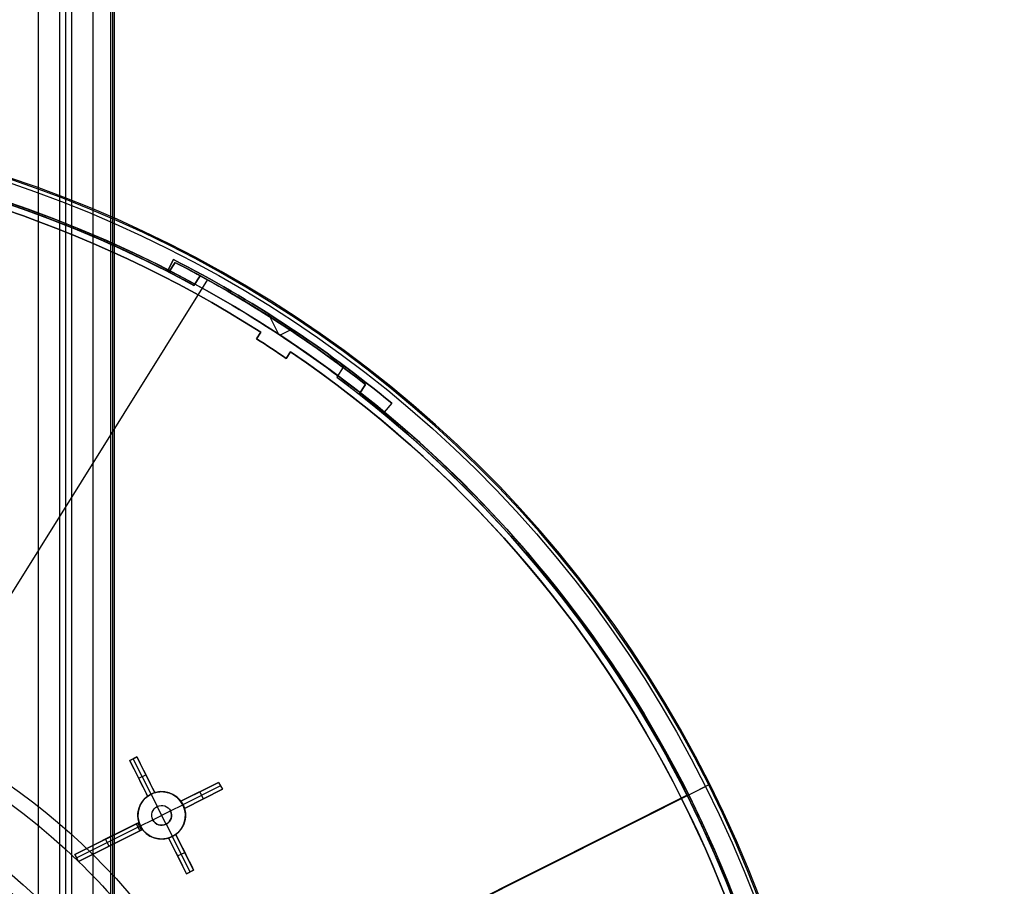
# Model space of a CAD drawing. Extents: x 19329 to 20306, y -2029 to -1182.
# Tile 64 of 66: x 19867 to 19992, y -1656 to -1547. Entities that reach past the tile are written whole.
import ezdxf

# ---------------------------------------------------------------- set-up
doc = ezdxf.new("R2010")
doc.units = 0
doc.layers.get('0').update_dxf_attribs({"linetype": 'CONTINUOUS'})
doc.layers.add('COLOR', color=7, linetype='CONTINUOUS')
doc.layers.add('LUZ', color=7, linetype='CONTINUOUS')

msp = doc.modelspace()

# ---------------------------------------------------------------- linework, layer by layer
for p, q in [((19869.83, -1681.78, 76.55), (19869.83, -1181.79, 76.55)), ((19872.49, -1681.78, 76.92), (19872.49, -1181.79, 76.92)), ((19873.27, -1681.78, 77.34), (19873.27, -1181.79, 77.34)), ((19874.04, -1681.78, 77.77), (19874.04, -1181.82, 77.77)), ((19876.7, -1681.78, 78.14), (19876.7, -1182.79, 78.14)), ((19878.91, -1187.79, 80.46), (19878.91, -1681.78, 80.46)), ((19879.14, -1187.79, 79.48), (19879.14, -1681.78, 79.48)), ((19879.36, -1187.79, 78.51), (19879.36, -1681.78, 78.51))]:
    msp.add_line(p, q)
at = {"extrusion": (-0.224951, -2.36269e-14, 0.97437)}
msp.add_lwpolyline([(1670.55, 19387.51), (1670.07, 19387.18), (1669.6, 19386.84), (1669.13, 19386.5), (1668.66, 19386.15), (1668.19, 19385.8), (1667.73, 19385.44), (1667.27, 19385.08), (1666.81, 19384.72), (1666.35, 19384.35), (1665.9, 19383.98), (1665.45, 19383.61), (1665, 19383.23), (1664.56, 19382.85), (1664.11, 19382.46), (1663.67, 19382.07), (1663.24, 19381.68), (1662.8, 19381.28), (1662.37, 19380.88), (1661.95, 19380.48), (1661.52, 19380.07), (1661.1, 19379.66), (1660.68, 19379.24), (1660.27, 19378.82), (1659.85, 19378.4), (1659.45, 19377.98), (1659.04, 19377.55), (1658.64, 19377.12), (1658.24, 19376.68), (1657.85, 19376.25), (1657.45, 19375.81), (1657.07, 19375.36), (1656.68, 19374.91), (1656.3, 19374.46), (1655.92, 19374.01), (1655.55, 19373.56), (1655.18, 19373.1), (1654.81, 19372.64), (1654.45, 19372.17), (1654.09, 19371.7), (1653.73, 19371.23), (1653.38, 19370.76), (1653.04, 19370.29), (1652.69, 19369.81), (1652.35, 19369.33), (1652.02, 19368.85), (1651.68, 19368.36), (1651.36, 19367.88), (1651.03, 19367.39), (1650.71, 19366.89), (1650.4, 19366.4), (1650.09, 19365.9), (1649.78, 19365.41), (1649.47, 19364.91), (1649.17, 19364.4), (1648.88, 19363.9), (1648.59, 19363.4), (1648.3, 19362.89), (1648.02, 19362.38), (1647.74, 19361.87), (1647.46, 19361.35), (1647.19, 19360.84), (1646.93, 19360.32), (1646.66, 19359.81), (1646.41, 19359.29), (1646.15, 19358.77), (1645.9, 19358.25), (1645.66, 19357.72), (1645.42, 19357.2), (1645.18, 19356.67), (1644.95, 19356.15), (1644.72, 19355.62), (1644.5, 19355.09), (1644.28, 19354.56), (1644.06, 19354.03), (1643.85, 19353.5), (1643.64, 19352.97), (1643.44, 19352.44), (1643.24, 19351.9), (1643.05, 19351.37), (1642.86, 19350.84), (1642.67, 19350.3), (1642.49, 19349.76), (1642.32, 19349.23), (1642.14, 19348.69), (1641.97, 19348.15), (1641.81, 19347.62), (1641.65, 19347.08), (1641.49, 19346.54), (1641.34, 19346), (1641.2, 19345.47), (1641.05, 19344.93), (1640.91, 19344.39), (1640.78, 19343.85), (1640.65, 19343.32), (1640.52, 19342.78), (1640.4, 19342.24), (1640.28, 19341.7), (1640.17, 19341.17), (1640.06, 19340.63), (1639.95, 19340.09), (1639.85, 19339.56), (1639.75, 19339.02), (1639.65, 19338.49), (1639.56, 19337.95), (1639.48, 19337.42), (1639.4, 19336.88), (1639.32, 19336.35), (1639.24, 19335.82), (1639.17, 19335.29), (1639.1, 19334.76), (1639.04, 19334.23), (1638.98, 19333.7), (1638.93, 19333.17), (1638.88, 19332.65), (1638.83, 19332.12), (1638.78, 19331.59), (1638.74, 19331.07), (1638.71, 19330.55), (1638.67, 19330.03), (1638.64, 19329.51), (1638.62, 19328.99), (1638.59, 19328.47), (1638.58, 19327.95), (1638.56, 19327.43), (1638.55, 19326.92), (1638.54, 19326.41), (1638.54, 19325.9), (1638.53, 19325.39), (1638.54, 19324.87), (1638.54, 19324.35), (1638.55, 19323.82), (1638.56, 19323.3), (1638.58, 19322.78), (1638.6, 19322.25), (1638.62, 19321.72), (1638.65, 19321.19), (1638.68, 19320.66), (1638.71, 19320.13), (1638.75, 19319.6), (1638.79, 19319.07), (1638.84, 19318.53), (1638.89, 19318), (1638.94, 19317.46), (1639, 19316.92), (1639.06, 19316.38), (1639.13, 19315.84), (1639.2, 19315.3), (1639.27, 19314.76), (1639.35, 19314.22), (1639.43, 19313.68), (1639.51, 19313.14), (1639.6, 19312.59), (1639.7, 19312.05), (1639.79, 19311.5), (1639.89, 19310.96), (1640, 19310.41), (1640.11, 19309.87), (1640.23, 19309.32), (1640.34, 19308.77), (1640.47, 19308.23), (1640.59, 19307.68), (1640.73, 19307.13), (1640.86, 19306.59), (1641, 19306.04), (1641.15, 19305.49), (1641.29, 19304.94), (1641.45, 19304.4), (1641.6, 19303.85), (1641.77, 19303.3), (1641.93, 19302.76), (1642.1, 19302.21), (1642.28, 19301.66), (1642.46, 19301.12), (1642.64, 19300.57), (1642.83, 19300.03), (1643.02, 19299.48), (1643.22, 19298.94), (1643.42, 19298.4), (1643.62, 19297.85), (1643.83, 19297.31), (1644.05, 19296.77), (1644.27, 19296.23), (1644.49, 19295.69), (1644.72, 19295.16), (1644.95, 19294.62), (1645.19, 19294.08), (1645.43, 19293.55), (1645.67, 19293.02), (1645.92, 19292.48), (1646.18, 19291.95), (1646.43, 19291.42), (1646.7, 19290.9), (1646.96, 19290.37), (1647.24, 19289.85), (1647.51, 19289.32), (1647.79, 19288.8), (1648.08, 19288.28), (1648.37, 19287.76), (1648.66, 19287.25), (1648.96, 19286.73), (1649.26, 19286.22), (1649.57, 19285.71), (1649.88, 19285.2), (1650.19, 19284.7), (1650.51, 19284.19), (1650.83, 19283.69), (1651.16, 19283.19), (1651.49, 19282.7), (1651.83, 19282.2), (1652.17, 19281.71), (1652.51, 19281.22), (1652.86, 19280.73), (1653.21, 19280.25), (1653.57, 19279.76), (1653.92, 19279.29), (1654.29, 19278.81), (1654.66, 19278.33), (1655.03, 19277.86), (1655.4, 19277.4), (1655.78, 19276.93), (1656.16, 19276.47), (1656.55, 19276.01), (1656.94, 19275.55), (1657.33, 19275.1), (1657.73, 19274.65), (1658.13, 19274.2), (1658.54, 19273.76), (1658.95, 19273.32), (1659.36, 19272.89), (1659.77, 19272.45), (1660.19, 19272.02), (1660.61, 19271.6), (1661.04, 19271.17), (1661.47, 19270.76), (1661.9, 19270.34), (1662.33, 19269.93), (1662.77, 19269.52), (1663.21, 19269.12), (1663.66, 19268.72), (1664.1, 19268.32), (1664.55, 19267.93), (1665.01, 19267.54), (1665.46, 19267.15), (1665.92, 19266.77), (1666.38, 19266.39), (1666.85, 19266.02), (1667.31, 19265.65), (1667.78, 19265.29), (1668.26, 19264.92), (1668.73, 19264.57), (1669.21, 19264.22), (1669.69, 19263.87), (1670.17, 19263.52), (1670.65, 19263.18), (1671.14, 19262.85), (1671.63, 19262.51)], dxfattribs=at)
at = {"extrusion": (-0.224951, -5.58115e-14, 0.97437)}
msp.add_lwpolyline([(1669.79, 19262.51), (1669.32, 19262.85), (1668.86, 19263.19), (1668.4, 19263.54), (1667.94, 19263.89), (1667.48, 19264.24), (1667.03, 19264.6), (1666.58, 19264.96), (1666.13, 19265.32), (1665.68, 19265.69), (1665.24, 19266.06), (1664.8, 19266.44), (1664.36, 19266.82), (1663.92, 19267.2), (1663.49, 19267.59), (1663.06, 19267.98), (1662.63, 19268.37), (1662.21, 19268.77), (1661.79, 19269.17), (1661.37, 19269.57), (1660.95, 19269.98), (1660.54, 19270.39), (1660.13, 19270.8), (1659.73, 19271.22), (1659.33, 19271.64), (1658.93, 19272.06), (1658.53, 19272.49), (1658.14, 19272.92), (1657.75, 19273.35), (1657.36, 19273.79), (1656.98, 19274.23), (1656.6, 19274.67), (1656.23, 19275.12), (1655.85, 19275.56), (1655.48, 19276.02), (1655.12, 19276.47), (1654.76, 19276.93), (1654.4, 19277.38), (1654.05, 19277.85), (1653.7, 19278.31), (1653.35, 19278.78), (1653.01, 19279.25), (1652.67, 19279.72), (1652.33, 19280.19), (1652, 19280.67), (1651.67, 19281.15), (1651.35, 19281.63), (1651.03, 19282.11), (1650.71, 19282.6), (1650.4, 19283.08), (1650.09, 19283.57), (1649.79, 19284.07), (1649.49, 19284.56), (1649.19, 19285.06), (1648.9, 19285.55), (1648.61, 19286.05), (1648.33, 19286.55), (1648.05, 19287.06), (1647.77, 19287.56), (1647.5, 19288.07), (1647.23, 19288.57), (1646.97, 19289.08), (1646.71, 19289.59), (1646.45, 19290.11), (1646.2, 19290.62), (1645.96, 19291.13), (1645.71, 19291.65), (1645.47, 19292.17), (1645.24, 19292.69), (1645.01, 19293.2), (1644.78, 19293.73), (1644.56, 19294.25), (1644.34, 19294.77), (1644.13, 19295.29), (1643.92, 19295.82), (1643.71, 19296.34), (1643.51, 19296.87), (1643.31, 19297.39), (1643.12, 19297.92), (1642.93, 19298.45), (1642.75, 19298.98), (1642.57, 19299.51), (1642.39, 19300.04), (1642.22, 19300.57), (1642.05, 19301.1), (1641.89, 19301.63), (1641.73, 19302.16), (1641.57, 19302.69), (1641.42, 19303.22), (1641.27, 19303.75), (1641.13, 19304.28), (1640.99, 19304.81), (1640.85, 19305.34), (1640.72, 19305.87), (1640.59, 19306.41), (1640.47, 19306.94), (1640.35, 19307.47), (1640.24, 19308), (1640.12, 19308.53), (1640.02, 19309.06), (1639.91, 19309.59), (1639.81, 19310.12), (1639.72, 19310.65), (1639.63, 19311.17), (1639.54, 19311.7), (1639.45, 19312.23), (1639.37, 19312.75), (1639.3, 19313.28), (1639.22, 19313.81), (1639.16, 19314.33), (1639.09, 19314.85), (1639.03, 19315.38), (1638.97, 19315.9), (1638.92, 19316.42), (1638.87, 19316.94), (1638.82, 19317.46), (1638.78, 19317.98), (1638.74, 19318.49), (1638.7, 19319.01), (1638.67, 19319.53), (1638.64, 19320.04), (1638.62, 19320.55), (1638.59, 19321.06), (1638.57, 19321.57), (1638.56, 19322.08), (1638.55, 19322.59), (1638.54, 19323.1), (1638.54, 19323.6), (1638.53, 19324.11), (1638.54, 19324.63), (1638.54, 19325.16), (1638.55, 19325.69), (1638.56, 19326.22), (1638.58, 19326.75), (1638.6, 19327.28), (1638.62, 19327.82), (1638.65, 19328.35), (1638.68, 19328.89), (1638.72, 19329.43), (1638.76, 19329.97), (1638.8, 19330.51), (1638.85, 19331.05), (1638.9, 19331.59), (1638.95, 19332.14), (1639.01, 19332.68), (1639.07, 19333.23), (1639.14, 19333.77), (1639.21, 19334.32), (1639.29, 19334.87), (1639.37, 19335.42), (1639.45, 19335.97), (1639.54, 19336.52), (1639.63, 19337.07), (1639.73, 19337.62), (1639.83, 19338.17), (1639.93, 19338.72), (1640.04, 19339.28), (1640.15, 19339.83), (1640.27, 19340.38), (1640.39, 19340.94), (1640.52, 19341.49), (1640.65, 19342.04), (1640.78, 19342.6), (1640.92, 19343.15), (1641.07, 19343.71), (1641.22, 19344.26), (1641.37, 19344.82), (1641.52, 19345.37), (1641.69, 19345.92), (1641.85, 19346.48), (1642.02, 19347.03), (1642.2, 19347.59), (1642.38, 19348.14), (1642.56, 19348.69), (1642.75, 19349.24), (1642.94, 19349.79), (1643.14, 19350.35), (1643.34, 19350.9), (1643.55, 19351.44), (1643.76, 19351.99), (1643.98, 19352.54), (1644.2, 19353.09), (1644.42, 19353.63), (1644.65, 19354.18), (1644.88, 19354.72), (1645.12, 19355.27), (1645.37, 19355.81), (1645.61, 19356.35), (1645.86, 19356.89), (1646.12, 19357.42), (1646.38, 19357.96), (1646.65, 19358.5), (1646.92, 19359.03), (1647.19, 19359.56), (1647.47, 19360.09), (1647.75, 19360.62), (1648.04, 19361.15), (1648.33, 19361.67), (1648.63, 19362.19), (1648.93, 19362.71), (1649.24, 19363.23), (1649.55, 19363.75), (1649.86, 19364.27), (1650.18, 19364.78), (1650.5, 19365.29), (1650.83, 19365.8), (1651.16, 19366.3), (1651.5, 19366.81), (1651.84, 19367.31), (1652.18, 19367.81), (1652.53, 19368.3), (1652.88, 19368.79), (1653.24, 19369.29), (1653.6, 19369.77), (1653.96, 19370.26), (1654.33, 19370.74), (1654.7, 19371.22), (1655.08, 19371.7), (1655.46, 19372.17), (1655.85, 19372.64), (1656.23, 19373.11), (1656.63, 19373.57), (1657.02, 19374.03), (1657.42, 19374.49), (1657.83, 19374.95), (1658.23, 19375.4), (1658.64, 19375.85), (1659.06, 19376.29), (1659.48, 19376.73), (1659.9, 19377.17), (1660.32, 19377.6), (1660.75, 19378.03), (1661.18, 19378.46), (1661.62, 19378.88), (1662.06, 19379.3), (1662.5, 19379.72), (1662.94, 19380.13), (1663.39, 19380.54), (1663.84, 19380.94), (1664.3, 19381.34), (1664.75, 19381.74), (1665.21, 19382.13), (1665.68, 19382.52), (1666.14, 19382.9), (1666.61, 19383.28), (1667.08, 19383.66), (1667.56, 19384.03), (1668.03, 19384.4), (1668.51, 19384.76), (1669, 19385.12), (1669.48, 19385.48), (1669.97, 19385.83), (1670.46, 19386.17), (1670.95, 19386.52), (1671.44, 19386.85), (1671.94, 19387.19), (1672.44, 19387.51)], dxfattribs=at)
at = {"extrusion": (-0.224951, -5.00844e-14, 0.97437)}
msp.add_lwpolyline([(1676, 19262.51), (1675.49, 19262.82), (1674.98, 19263.14), (1674.47, 19263.46), (1673.97, 19263.78), (1673.47, 19264.11), (1672.97, 19264.44), (1672.47, 19264.78), (1671.97, 19265.12), (1671.48, 19265.46), (1670.99, 19265.81), (1670.5, 19266.17), (1670.02, 19266.53), (1669.53, 19266.89), (1669.05, 19267.26), (1668.58, 19267.63), (1668.1, 19268.01), (1667.63, 19268.39), (1667.16, 19268.78), (1666.7, 19269.17), (1666.23, 19269.56), (1665.78, 19269.96), (1665.32, 19270.36), (1664.87, 19270.77), (1664.42, 19271.18), (1663.97, 19271.59), (1663.53, 19272.01), (1663.09, 19272.43), (1662.65, 19272.86), (1662.22, 19273.29), (1661.79, 19273.72), (1661.36, 19274.16), (1660.94, 19274.6), (1660.52, 19275.04), (1660.11, 19275.49), (1659.7, 19275.94), (1659.29, 19276.4), (1658.89, 19276.86), (1658.49, 19277.32), (1658.09, 19277.79), (1657.7, 19278.25), (1657.32, 19278.73), (1656.93, 19279.2), (1656.55, 19279.68), (1656.18, 19280.16), (1655.81, 19280.65), (1655.44, 19281.13), (1655.08, 19281.62), (1654.72, 19282.12), (1654.37, 19282.61), (1654.02, 19283.11), (1653.67, 19283.61), (1653.33, 19284.11), (1653, 19284.62), (1652.66, 19285.13), (1652.34, 19285.64), (1652.01, 19286.15), (1651.69, 19286.67), (1651.38, 19287.19), (1651.07, 19287.71), (1650.77, 19288.23), (1650.47, 19288.75), (1650.17, 19289.28), (1649.88, 19289.81), (1649.59, 19290.34), (1649.31, 19290.87), (1649.03, 19291.4), (1648.76, 19291.94), (1648.49, 19292.48), (1648.23, 19293.02), (1647.97, 19293.56), (1647.72, 19294.1), (1647.47, 19294.64), (1647.23, 19295.18), (1646.99, 19295.73), (1646.75, 19296.27), (1646.52, 19296.82), (1646.3, 19297.37), (1646.07, 19297.92), (1645.86, 19298.47), (1645.65, 19299.02), (1645.44, 19299.57), (1645.24, 19300.13), (1645.04, 19300.68), (1644.85, 19301.23), (1644.66, 19301.79), (1644.48, 19302.34), (1644.3, 19302.9), (1644.13, 19303.46), (1643.96, 19304.01), (1643.79, 19304.57), (1643.64, 19305.13), (1643.48, 19305.68), (1643.33, 19306.24), (1643.18, 19306.8), (1643.04, 19307.35), (1642.91, 19307.91), (1642.78, 19308.47), (1642.65, 19309.02), (1642.53, 19309.58), (1642.41, 19310.14), (1642.29, 19310.69), (1642.18, 19311.25), (1642.08, 19311.8), (1641.98, 19312.36), (1641.88, 19312.91), (1641.79, 19313.46), (1641.7, 19314.02), (1641.62, 19314.57), (1641.54, 19315.12), (1641.47, 19315.67), (1641.4, 19316.22), (1641.33, 19316.77), (1641.27, 19317.31), (1641.21, 19317.86), (1641.16, 19318.41), (1641.11, 19318.95), (1641.07, 19319.49), (1641.03, 19320.04), (1640.99, 19320.58), (1640.96, 19321.12), (1640.93, 19321.66), (1640.9, 19322.19), (1640.88, 19322.73), (1640.86, 19323.26), (1640.85, 19323.8), (1640.84, 19324.33), (1640.84, 19324.86), (1640.83, 19325.39), (1640.84, 19325.9), (1640.84, 19326.42), (1640.85, 19326.95), (1640.86, 19327.47), (1640.88, 19327.99), (1640.9, 19328.52), (1640.92, 19329.05), (1640.95, 19329.57), (1640.98, 19330.1), (1641.02, 19330.63), (1641.06, 19331.17), (1641.1, 19331.7), (1641.15, 19332.23), (1641.2, 19332.77), (1641.25, 19333.3), (1641.31, 19333.84), (1641.38, 19334.38), (1641.44, 19334.92), (1641.52, 19335.46), (1641.59, 19336), (1641.67, 19336.54), (1641.75, 19337.08), (1641.84, 19337.62), (1641.94, 19338.17), (1642.03, 19338.71), (1642.13, 19339.26), (1642.24, 19339.8), (1642.35, 19340.35), (1642.46, 19340.89), (1642.58, 19341.44), (1642.7, 19341.98), (1642.83, 19342.53), (1642.96, 19343.08), (1643.09, 19343.62), (1643.24, 19344.17), (1643.38, 19344.72), (1643.53, 19345.26), (1643.68, 19345.81), (1643.84, 19346.36), (1644, 19346.9), (1644.17, 19347.45), (1644.34, 19347.99), (1644.52, 19348.54), (1644.7, 19349.08), (1644.88, 19349.63), (1645.07, 19350.17), (1645.26, 19350.71), (1645.46, 19351.26), (1645.67, 19351.8), (1645.87, 19352.34), (1646.09, 19352.88), (1646.3, 19353.42), (1646.52, 19353.96), (1646.75, 19354.5), (1646.98, 19355.03), (1647.22, 19355.57), (1647.46, 19356.1), (1647.7, 19356.63), (1647.95, 19357.16), (1648.2, 19357.69), (1648.46, 19358.22), (1648.72, 19358.75), (1648.99, 19359.28), (1649.26, 19359.8), (1649.53, 19360.32), (1649.81, 19360.84), (1650.1, 19361.36), (1650.39, 19361.88), (1650.68, 19362.39), (1650.98, 19362.91), (1651.28, 19363.42), (1651.59, 19363.93), (1651.9, 19364.43), (1652.21, 19364.94), (1652.53, 19365.44), (1652.86, 19365.94), (1653.19, 19366.44), (1653.52, 19366.94), (1653.86, 19367.43), (1654.2, 19367.92), (1654.54, 19368.41), (1654.89, 19368.89), (1655.24, 19369.37), (1655.6, 19369.85), (1655.96, 19370.33), (1656.33, 19370.8), (1656.7, 19371.28), (1657.07, 19371.74), (1657.45, 19372.21), (1657.83, 19372.67), (1658.22, 19373.13), (1658.61, 19373.59), (1659, 19374.04), (1659.39, 19374.49), (1659.8, 19374.93), (1660.2, 19375.38), (1660.61, 19375.82), (1661.02, 19376.25), (1661.43, 19376.68), (1661.85, 19377.11), (1662.27, 19377.54), (1662.7, 19377.96), (1663.13, 19378.38), (1663.56, 19378.79), (1663.99, 19379.2), (1664.43, 19379.61), (1664.87, 19380.01), (1665.32, 19380.41), (1665.76, 19380.8), (1666.22, 19381.2), (1666.67, 19381.58), (1667.13, 19381.96), (1667.58, 19382.34), (1668.05, 19382.72), (1668.51, 19383.09), (1668.98, 19383.45), (1669.45, 19383.82), (1669.92, 19384.17), (1670.4, 19384.53), (1670.88, 19384.88), (1671.36, 19385.22), (1671.84, 19385.56), (1672.33, 19385.9), (1672.81, 19386.23), (1673.3, 19386.56), (1673.8, 19386.88), (1674.29, 19387.2), (1674.79, 19387.51)], dxfattribs=at)
at = {"extrusion": (-0.224951, 2.74993e-14, 0.97437)}
msp.add_lwpolyline([(1676.3, 19387.16), (1675.79, 19386.85), (1675.28, 19386.54), (1674.77, 19386.22), (1674.26, 19385.9), (1673.75, 19385.58), (1673.25, 19385.24), (1672.75, 19384.91), (1672.25, 19384.57), (1671.75, 19384.22), (1671.26, 19383.87), (1670.77, 19383.52), (1670.28, 19383.16), (1669.79, 19382.8), (1669.31, 19382.43), (1668.83, 19382.06), (1668.35, 19381.68), (1667.88, 19381.3), (1667.4, 19380.92), (1666.93, 19380.53), (1666.47, 19380.13), (1666.01, 19379.74), (1665.55, 19379.33), (1665.09, 19378.93), (1664.64, 19378.52), (1664.19, 19378.1), (1663.74, 19377.68), (1663.3, 19377.26), (1662.86, 19376.84), (1662.42, 19376.41), (1661.99, 19375.97), (1661.56, 19375.53), (1661.13, 19375.09), (1660.71, 19374.65), (1660.29, 19374.2), (1659.88, 19373.75), (1659.47, 19373.29), (1659.06, 19372.83), (1658.66, 19372.37), (1658.26, 19371.9), (1657.86, 19371.43), (1657.47, 19370.96), (1657.09, 19370.48), (1656.7, 19370), (1656.33, 19369.52), (1655.95, 19369.04), (1655.58, 19368.55), (1655.22, 19368.06), (1654.85, 19367.56), (1654.5, 19367.07), (1654.14, 19366.57), (1653.8, 19366.06), (1653.45, 19365.56), (1653.11, 19365.05), (1652.78, 19364.54), (1652.45, 19364.03), (1652.12, 19363.51), (1651.8, 19362.99), (1651.48, 19362.48), (1651.17, 19361.95), (1650.86, 19361.43), (1650.56, 19360.9), (1650.26, 19360.37), (1649.97, 19359.84), (1649.68, 19359.31), (1649.39, 19358.78), (1649.11, 19358.24), (1648.84, 19357.71), (1648.57, 19357.17), (1648.3, 19356.63), (1648.04, 19356.08), (1647.79, 19355.54), (1647.53, 19355), (1647.29, 19354.45), (1647.05, 19353.9), (1646.81, 19353.35), (1646.58, 19352.8), (1646.35, 19352.25), (1646.13, 19351.7), (1645.91, 19351.15), (1645.69, 19350.59), (1645.49, 19350.04), (1645.28, 19349.48), (1645.08, 19348.93), (1644.89, 19348.37), (1644.7, 19347.82), (1644.52, 19347.26), (1644.34, 19346.7), (1644.16, 19346.14), (1643.99, 19345.58), (1643.82, 19345.02), (1643.66, 19344.46), (1643.51, 19343.9), (1643.35, 19343.34), (1643.21, 19342.78), (1643.07, 19342.23), (1642.93, 19341.67), (1642.79, 19341.11), (1642.67, 19340.55), (1642.54, 19339.99), (1642.42, 19339.43), (1642.31, 19338.87), (1642.2, 19338.31), (1642.09, 19337.76), (1641.99, 19337.2), (1641.89, 19336.64), (1641.8, 19336.09), (1641.71, 19335.53), (1641.63, 19334.98), (1641.55, 19334.42), (1641.47, 19333.87), (1641.4, 19333.32), (1641.34, 19332.77), (1641.27, 19332.22), (1641.22, 19331.67), (1641.16, 19331.12), (1641.11, 19330.57), (1641.07, 19330.03), (1641.03, 19329.48), (1640.99, 19328.94), (1640.96, 19328.4), (1640.93, 19327.85), (1640.9, 19327.31), (1640.88, 19326.78), (1640.86, 19326.24), (1640.85, 19325.7), (1640.84, 19325.17), (1640.84, 19324.64), (1640.83, 19324.11), (1640.84, 19323.6), (1640.84, 19323.08), (1640.85, 19322.57), (1640.86, 19322.05), (1640.88, 19321.53), (1640.9, 19321.02), (1640.92, 19320.5), (1640.95, 19319.97), (1640.98, 19319.45), (1641.01, 19318.93), (1641.05, 19318.4), (1641.09, 19317.88), (1641.14, 19317.35), (1641.19, 19316.82), (1641.24, 19316.3), (1641.3, 19315.77), (1641.36, 19315.23), (1641.43, 19314.7), (1641.5, 19314.17), (1641.57, 19313.64), (1641.65, 19313.1), (1641.73, 19312.57), (1641.82, 19312.03), (1641.91, 19311.5), (1642, 19310.96), (1642.1, 19310.42), (1642.2, 19309.89), (1642.31, 19309.35), (1642.42, 19308.81), (1642.53, 19308.27), (1642.65, 19307.73), (1642.77, 19307.19), (1642.9, 19306.66), (1643.03, 19306.12), (1643.17, 19305.58), (1643.31, 19305.04), (1643.45, 19304.5), (1643.6, 19303.96), (1643.76, 19303.42), (1643.92, 19302.88), (1644.08, 19302.34), (1644.24, 19301.8), (1644.41, 19301.27), (1644.59, 19300.73), (1644.77, 19300.19), (1644.95, 19299.65), (1645.14, 19299.12), (1645.34, 19298.58), (1645.53, 19298.05), (1645.74, 19297.51), (1645.94, 19296.98), (1646.15, 19296.45), (1646.37, 19295.91), (1646.59, 19295.38), (1646.81, 19294.85), (1647.04, 19294.32), (1647.27, 19293.8), (1647.51, 19293.27), (1647.75, 19292.74), (1648, 19292.22), (1648.25, 19291.7), (1648.5, 19291.18), (1648.76, 19290.66), (1649.03, 19290.14), (1649.3, 19289.62), (1649.57, 19289.11), (1649.85, 19288.59), (1650.13, 19288.08), (1650.41, 19287.57), (1650.7, 19287.06), (1651, 19286.56), (1651.29, 19286.05), (1651.6, 19285.55), (1651.9, 19285.05), (1652.22, 19284.55), (1652.53, 19284.06), (1652.85, 19283.56), (1653.17, 19283.07), (1653.5, 19282.58), (1653.83, 19282.1), (1654.17, 19281.61), (1654.51, 19281.13), (1654.86, 19280.65), (1655.2, 19280.17), (1655.56, 19279.7), (1655.91, 19279.23), (1656.27, 19278.76), (1656.64, 19278.3), (1657, 19277.83), (1657.38, 19277.37), (1657.75, 19276.92), (1658.13, 19276.46), (1658.51, 19276.01), (1658.9, 19275.57), (1659.29, 19275.12), (1659.68, 19274.68), (1660.08, 19274.24), (1660.48, 19273.81), (1660.89, 19273.38), (1661.3, 19272.95), (1661.71, 19272.53), (1662.12, 19272.11), (1662.54, 19271.69), (1662.96, 19271.27), (1663.39, 19270.86), (1663.81, 19270.46), (1664.25, 19270.06), (1664.68, 19269.66), (1665.12, 19269.26), (1665.56, 19268.87), (1666, 19268.48), (1666.45, 19268.1), (1666.9, 19267.72), (1667.35, 19267.34), (1667.8, 19266.97), (1668.26, 19266.6), (1668.72, 19266.24), (1669.18, 19265.88), (1669.65, 19265.53), (1670.12, 19265.17), (1670.59, 19264.83), (1671.06, 19264.48), (1671.54, 19264.14), (1672.01, 19263.81), (1672.49, 19263.48), (1672.97, 19263.15), (1673.46, 19262.83), (1673.94, 19262.51)], dxfattribs=at)
at = {"extrusion": (0, 0, -1)}
for centre, radius in [((-19817.79, -1711.78, -89.37), 70.94), ((-19817.79, -1711.78, -46.5), 70.94), ((-19817.79, -1711.78, -259.63), 65), ((-19817.79, -1711.78, -259.63), 64)]:
    msp.add_arc(centre, radius, 330, 150, dxfattribs=at)
for centre, radius, end in [((19817.79, -1711.78, 89.37), 73.24, 210), ((19817.79, -1711.78, 88.63), 71.44, 210), ((19817.79, -1711.78, 89.06), 71.21, 210), ((19817.79, -1711.78, 68.69), 73.24, 71.5923), ((19817.79, -1711.78, 67.94), 70.94, 73.7266), ((19817.79, -1711.78, 245.68), 65, 210), ((19817.79, -1711.78, 245.68), 64, 210), ((19817.79, -1711.78, 211.39), 58.01, 210)]:
    msp.add_arc(centre, radius, 30, end)
at = {"layer": 'COLOR'}
for p, q in [((19886.19, -1578.28, -30.6), (19886.87, -1576.96, -30.6)), ((19886.19, -1578.28, -34.1), (19886.87, -1576.96, -34.1)), ((19886.87, -1576.96, -32.35), (19886.19, -1578.28, -32.35)), ((19886.87, -1576.96, -34.1), (19886.87, -1576.96, -30.6)), ((19886.19, -1578.28, -30.6), (19886.19, -1578.28, -34.1)), ((19886.53, -1577.62, -34.1), (19886.53, -1577.62, -30.6)), ((19900.16, -1586.42, -34.1), (19898.85, -1583.81, -34.1)), ((19901.85, -1585.76, -34.1), (19900.32, -1586.53, -34.1)), ((19901.13, -1585.28, -30.6), (19901.13, -1585.28, -34.1)), ((19897.33, -1586.97, -10.84), (19897.88, -1586.13, -11.27)), ((19897.33, -1586.97, -30.6), (19897.88, -1586.13, -30.6)), ((19897.88, -1586.13, -20.72), (19897.33, -1586.97, -20.72)), ((19897.33, -1586.97, -30.6), (19897.33, -1586.97, -10.84)), ((19897.6, -1586.55, -30.6), (19897.6, -1586.55, -11.06)), ((19897.88, -1586.13, -11.27), (19897.88, -1586.13, -30.6)), ((19899.22, -1588.19, -10.84), (19899.22, -1588.19, -30.6)), ((19901.64, -1588.61, -11.27), (19901.09, -1589.44, -10.84)), ((19901.09, -1589.44, -30.6), (19901.64, -1588.61, -30.6)), ((19901.09, -1589.44, -20.72), (19901.64, -1588.61, -20.72)), ((19901.09, -1589.44, -10.84), (19901.09, -1589.44, -30.6)), ((19901.36, -1589.03, -30.6), (19901.36, -1589.03, -11.06)), ((19901.64, -1588.61, -30.6), (19901.64, -1588.61, -11.27)), ((19914.41, -1595.11, -34.1), (19913.46, -1596.25, -34.1)), ((19914.41, -1595.11, -30.6), (19913.46, -1596.25, -30.6)), ((19914.41, -1595.11, -32.35), (19913.46, -1596.25, -32.35)), ((19913.94, -1595.68, -34.1), (19913.94, -1595.68, -30.6)), ((19914.41, -1595.11, -30.6), (19914.41, -1595.11, -34.1)), ((19913.46, -1596.25, -34.1), (19913.46, -1596.25, -30.6)), ((19881.33, -1640.22, 11.45), (19882.23, -1639.77, 11.05)), ((19882.23, -1639.77, 10.7), (19881.33, -1640.22, 10.7)), ((19881.33, -1640.22, 11.07), (19882.18, -1639.8, 11.07)), ((19881.33, -1640.22, 10.7), (19881.33, -1640.22, 11.45)), ((19881.33, -1640.22, 10.7), (19883.59, -1644.73, 5.66)), ((19881.78, -1640, 10.7), (19881.78, -1640, 11.25)), ((19884.02, -1644.47, 5.7), (19881.78, -1640, 10.7)), ((19882.23, -1639.77, 10.7), (19882.23, -1639.77, 11.05)), ((19884.49, -1644.28, 5.66), (19882.23, -1639.77, 10.7)), ((19882.13, -1641.8, 8.93), (19883.59, -1644.73, 8.93)), ((19884.49, -1644.28, 8.73), (19883.11, -1641.54, 8.73)), ((19882.46, -1642.47, 8.18), (19883.36, -1642.02, 8.18)), ((19882.46, -1642.47, 8.18), (19882.46, -1642.47, 11.83)), ((19883.36, -1642.02, 8.18), (19883.36, -1642.02, 11.43)), ((19887.79, -1645.37, 11.11), (19892.52, -1643, 8.95)), ((19892.52, -1643, 8.95), (19887.79, -1645.37, 3.66)), ((19892.52, -1643, 8.95), (19893.04, -1643.86, 9.03)), ((19884.49, -1644.28, 5.66), (19884.49, -1644.28, 11.79)), ((19884.84, -1678.17, 22.45), (19954.03, -1643.5, -10.54)), ((19887.79, -1645.37, 7.39), (19891.12, -1643.7, 7.39)), ((19892.78, -1643.43, 8.99), (19888.05, -1645.8, 3.7)), ((19893.04, -1643.86, 9.03), (19888.23, -1646.27, 11.24)), ((19888.23, -1646.27, 3.66), (19893.04, -1643.86, 9.03)), ((19890.15, -1644.19, 6.3), (19890.15, -1644.19, 10.03)), ((19890.64, -1645.06, 6.35), (19890.19, -1644.17, 6.35)), ((19951.89, -1644.57, -35.8), (19954.57, -1643.22, -35.8)), ((19954.57, -1643.22, -11.46), (19954.57, -1643.22, -35.8)), ((19950.99, -1645.02, -11.27), (19872.4, -1684.4, 26.2)), ((19883.59, -1644.73, 12.2), (19883.59, -1644.73, 5.66)), ((19884.02, -1644.47, 5.7), (19884.02, -1644.47, -7.3)), ((19884.02, -1644.47, -7.3), (19884.8, -1646.03, -7.3)), ((19887.79, -1645.37, 11.11), (19887.79, -1645.37, 3.66)), ((19888.23, -1646.27, 7.45), (19891.62, -1644.57, 7.45)), ((19890.64, -1645.06, 10.14), (19890.64, -1645.06, 6.35)), ((19951.89, -1644.57, -30.6), (19950.99, -1645.02, -30.6)), ((19950.99, -1645.02, -11.27), (19950.99, -1645.02, -30.6)), ((19951.89, -1644.57, -35.8), (19951.89, -1644.57, -30.6)), ((19884.25, -1647.71, -1.3), (19886.48, -1646.59, -1.3)), ((19884.8, -1646.03, -1.3), (19884.8, -1646.03, -7.3)), ((19885.92, -1648.26, -1.3), (19884.8, -1646.03, -1.3)), ((19886.48, -1646.59, -7.3), (19888.05, -1645.8, -7.3)), ((19886.48, -1646.59, -7.3), (19886.48, -1646.59, -1.3)), ((19888.05, -1645.8, 3.7), (19888.05, -1645.8, -7.3)), ((19888.23, -1646.27, 3.66), (19888.23, -1646.27, 11.24)), ((19874.41, -1652.08, 17.17), (19882.5, -1648.03, 13.52)), ((19882.5, -1648.03, 8.93), (19877.91, -1650.33, 8.93)), ((19882.5, -1648.03, 0.7), (19882.16, -1648.2, 0.7)), ((19882.33, -1648.11, 0.7), (19882.77, -1649, 0.7)), ((19882.5, -1648.03, 0.7), (19882.5, -1648.03, 13.52)), ((19882.68, -1648.49, -7.3), (19884.25, -1647.71, -7.3)), ((19884.25, -1647.71, -1.3), (19884.25, -1647.71, -7.3)), ((19882.16, -1648.2, 0.7), (19874.41, -1652.08, 15.7)), ((19882.38, -1648.64, 0.7), (19874.64, -1652.52, 15.7)), ((19882.94, -1648.92, 13.65), (19874.86, -1652.97, 17.31)), ((19874.86, -1652.97, 15.7), (19882.6, -1649.09, 0.7)), ((19878.32, -1651.24, 9), (19882.94, -1648.92, 9)), ((19882.16, -1648.2, 0.7), (19882.6, -1649.09, 0.7)), ((19882.38, -1648.64, 0.7), (19882.68, -1648.49, 0.7)), ((19882.6, -1649.09, 0.7), (19882.94, -1648.92, 0.7)), ((19882.68, -1648.49, -7.3), (19882.68, -1648.49, 0.7)), ((19882.94, -1648.92, 13.65), (19882.94, -1648.92, 0.7)), ((19885.92, -1648.26, -1.3), (19885.92, -1648.26, -7.3)), ((19885.92, -1648.26, -7.3), (19886.71, -1649.83, -7.3)), ((19878.73, -1651.03, 8.2), (19878.28, -1650.14, 8.2)), ((19878.45, -1650.05, 7.87), (19878.45, -1650.05, 15.35)), ((19886.24, -1650.02, 5.66), (19886.24, -1650.02, 12.94)), ((19886.24, -1650.02, 5.66), (19888.5, -1654.52, 10.7)), ((19886.24, -1650.02, 9.56), (19887.99, -1653.5, 9.56)), ((19886.71, -1649.83, 5.7), (19886.71, -1649.83, -7.3)), ((19888.95, -1654.3, 10.7), (19886.71, -1649.83, 5.7)), ((19887.14, -1649.57, 5.66), (19887.14, -1649.57, 12.53)), ((19889.4, -1654.08, 10.7), (19887.14, -1649.57, 5.66)), ((19888.79, -1652.87, 9.35), (19887.14, -1649.57, 9.35)), ((19878.9, -1650.95, 7.87), (19878.9, -1650.95, 15.49)), ((19887.37, -1652.27, 8.18), (19888.27, -1651.82, 8.18)), ((19888.27, -1651.82, 8.18), (19888.27, -1651.82, 12.8)), ((19874.86, -1652.97, 17.31), (19874.41, -1652.08, 17.17)), ((19874.41, -1652.08, 15.7), (19874.41, -1652.08, 17.17)), ((19874.41, -1652.08, 15.7), (19874.86, -1652.97, 15.7)), ((19874.86, -1652.97, 16.5), (19874.41, -1652.08, 16.5)), ((19874.64, -1652.52, 15.7), (19874.64, -1652.52, 17.24)), ((19874.86, -1652.97, 15.7), (19874.86, -1652.97, 17.31)), ((19887.37, -1652.27, 8.18), (19887.37, -1652.27, 13.21)), ((19889.4, -1654.08, 13.04), (19888.5, -1654.52, 13.46)), ((19889.4, -1654.08, 10.7), (19888.5, -1654.52, 10.7)), ((19888.5, -1654.52, 12.08), (19889.4, -1654.08, 12.08)), ((19888.95, -1654.3, 13.25), (19888.95, -1654.3, 10.7)), ((19889.4, -1654.08, 13.04), (19889.4, -1654.08, 10.7)), ((19888.5, -1654.52, 10.7), (19888.5, -1654.52, 13.46))]:
    msp.add_line(p, q, dxfattribs=at)
for points in [[(19884.49, -1644.28, 11.79), (19884.54, -1644.26, 11.77), (19884.59, -1644.25, 11.75), (19884.65, -1644.23, 11.73), (19884.7, -1644.22, 11.71), (19884.76, -1644.21, 11.69), (19884.81, -1644.2, 11.67), (19884.87, -1644.19, 11.65), (19884.92, -1644.18, 11.63), (19884.98, -1644.17, 11.61), (19885.03, -1644.17, 11.59), (19885.09, -1644.16, 11.58), (19885.14, -1644.16, 11.56), (19885.2, -1644.15, 11.54), (19885.26, -1644.15, 11.52), (19885.31, -1644.15, 11.5), (19885.37, -1644.15, 11.49), (19885.43, -1644.15, 11.47), (19885.48, -1644.15, 11.45), (19885.54, -1644.15, 11.44), (19885.6, -1644.16, 11.42), (19885.66, -1644.16, 11.4), (19885.71, -1644.17, 11.39), (19885.77, -1644.17, 11.37), (19885.83, -1644.18, 11.36), (19885.88, -1644.19, 11.35), (19885.94, -1644.2, 11.33), (19886, -1644.21, 11.32), (19886.05, -1644.23, 11.3), (19886.11, -1644.24, 11.29), (19886.16, -1644.26, 11.28), (19886.22, -1644.27, 11.27), (19886.27, -1644.29, 11.26), (19886.33, -1644.31, 11.24), (19886.39, -1644.33, 11.23), (19886.44, -1644.35, 11.22), (19886.49, -1644.37, 11.21), (19886.55, -1644.39, 11.2), (19886.6, -1644.41, 11.19), (19886.66, -1644.44, 11.18), (19886.71, -1644.47, 11.18), (19886.76, -1644.49, 11.17), (19886.81, -1644.52, 11.16), (19886.86, -1644.55, 11.15), (19886.91, -1644.58, 11.15), (19886.96, -1644.61, 11.14), (19887.01, -1644.64, 11.14), (19887.06, -1644.67, 11.13), (19887.11, -1644.71, 11.13), (19887.16, -1644.74, 11.12), (19887.21, -1644.78, 11.12), (19887.25, -1644.82, 11.11), (19887.3, -1644.85, 11.11), (19887.34, -1644.89, 11.11), (19887.39, -1644.93, 11.11), (19887.43, -1644.97, 11.11), (19887.47, -1645.01, 11.1), (19887.52, -1645.06, 11.1), (19887.56, -1645.1, 11.1), (19887.6, -1645.14, 11.1), (19887.64, -1645.19, 11.11), (19887.68, -1645.23, 11.11), (19887.71, -1645.28, 11.11), (19887.75, -1645.33, 11.11), (19887.79, -1645.37, 11.11)], [(19882.5, -1648.03, 13.52), (19882.48, -1647.97, 13.51), (19882.46, -1647.91, 13.5), (19882.45, -1647.85, 13.48), (19882.43, -1647.79, 13.47), (19882.42, -1647.73, 13.46), (19882.41, -1647.67, 13.44), (19882.4, -1647.62, 13.43), (19882.39, -1647.56, 13.41), (19882.39, -1647.5, 13.4), (19882.38, -1647.44, 13.38), (19882.37, -1647.38, 13.36), (19882.37, -1647.32, 13.35), (19882.37, -1647.26, 13.33), (19882.37, -1647.2, 13.31), (19882.36, -1647.14, 13.3), (19882.37, -1647.08, 13.28), (19882.37, -1647.03, 13.26), (19882.37, -1646.97, 13.24), (19882.37, -1646.91, 13.22), (19882.38, -1646.85, 13.2), (19882.39, -1646.79, 13.18), (19882.39, -1646.73, 13.16), (19882.4, -1646.68, 13.14), (19882.41, -1646.62, 13.12), (19882.42, -1646.56, 13.1), (19882.43, -1646.51, 13.08), (19882.45, -1646.45, 13.06), (19882.46, -1646.39, 13.04), (19882.48, -1646.34, 13.02), (19882.49, -1646.28, 13), (19882.51, -1646.23, 12.98), (19882.53, -1646.17, 12.95), (19882.55, -1646.12, 12.93), (19882.57, -1646.06, 12.91), (19882.59, -1646.01, 12.89), (19882.61, -1645.96, 12.86), (19882.63, -1645.91, 12.84), (19882.66, -1645.85, 12.82), (19882.68, -1645.8, 12.79), (19882.71, -1645.75, 12.77), (19882.74, -1645.7, 12.75), (19882.76, -1645.65, 12.72), (19882.79, -1645.6, 12.7), (19882.82, -1645.55, 12.68), (19882.85, -1645.51, 12.65), (19882.88, -1645.46, 12.63), (19882.92, -1645.41, 12.61), (19882.95, -1645.37, 12.58), (19882.98, -1645.32, 12.56), (19883.02, -1645.28, 12.53), (19883.09, -1645.19, 12.49), (19883.17, -1645.1, 12.44), (19883.25, -1645.02, 12.39), (19883.33, -1644.94, 12.34), (19883.37, -1644.91, 12.32), (19883.41, -1644.87, 12.29), (19883.46, -1644.83, 12.27), (19883.5, -1644.8, 12.24), (19883.55, -1644.76, 12.22), (19883.59, -1644.73, 12.2)], [(19888.23, -1646.27, 11.24), (19888.25, -1646.33, 11.25), (19888.27, -1646.39, 11.26), (19888.28, -1646.44, 11.27), (19888.29, -1646.5, 11.29), (19888.31, -1646.56, 11.3), (19888.32, -1646.62, 11.31), (19888.33, -1646.68, 11.33), (19888.34, -1646.74, 11.34), (19888.34, -1646.8, 11.35), (19888.35, -1646.86, 11.37), (19888.36, -1646.91, 11.38), (19888.36, -1646.97, 11.4), (19888.36, -1647.03, 11.42), (19888.36, -1647.09, 11.43), (19888.36, -1647.15, 11.45), (19888.36, -1647.21, 11.47), (19888.36, -1647.27, 11.49), (19888.36, -1647.33, 11.5), (19888.36, -1647.39, 11.52), (19888.35, -1647.45, 11.54), (19888.34, -1647.5, 11.56), (19888.34, -1647.56, 11.58), (19888.33, -1647.62, 11.6), (19888.32, -1647.68, 11.62), (19888.31, -1647.73, 11.64), (19888.3, -1647.79, 11.66), (19888.28, -1647.85, 11.68), (19888.27, -1647.9, 11.7), (19888.25, -1647.96, 11.72), (19888.24, -1648.01, 11.74), (19888.22, -1648.07, 11.76), (19888.2, -1648.12, 11.78), (19888.18, -1648.18, 11.8), (19888.16, -1648.23, 11.82), (19888.14, -1648.29, 11.85), (19888.12, -1648.34, 11.87), (19888.1, -1648.39, 11.89), (19888.07, -1648.44, 11.91), (19888.05, -1648.49, 11.94), (19888.02, -1648.54, 11.96), (19887.99, -1648.59, 11.98), (19887.96, -1648.64, 12), (19887.94, -1648.69, 12.03), (19887.91, -1648.74, 12.05), (19887.88, -1648.79, 12.07), (19887.84, -1648.84, 12.1), (19887.81, -1648.88, 12.12), (19887.78, -1648.93, 12.14), (19887.74, -1648.97, 12.17), (19887.71, -1649.02, 12.19), (19887.64, -1649.11, 12.24), (19887.56, -1649.19, 12.29), (19887.48, -1649.27, 12.34), (19887.4, -1649.35, 12.38), (19887.32, -1649.43, 12.43), (19887.23, -1649.5, 12.48), (19887.18, -1649.53, 12.51), (19887.14, -1649.57, 12.53)], [(19886.24, -1650.02, 12.94), (19886.14, -1650.05, 12.98), (19886.08, -1650.06, 13), (19886.03, -1650.07, 13.03), (19885.97, -1650.08, 13.05), (19885.92, -1650.1, 13.07), (19885.86, -1650.11, 13.09), (19885.81, -1650.11, 13.11), (19885.75, -1650.12, 13.13), (19885.7, -1650.13, 13.15), (19885.64, -1650.13, 13.16), (19885.59, -1650.14, 13.18), (19885.53, -1650.14, 13.2), (19885.47, -1650.15, 13.22), (19885.42, -1650.15, 13.24), (19885.36, -1650.15, 13.26), (19885.3, -1650.15, 13.27), (19885.25, -1650.14, 13.29), (19885.19, -1650.14, 13.31), (19885.13, -1650.14, 13.33), (19885.08, -1650.13, 13.34), (19885.02, -1650.13, 13.36), (19884.96, -1650.12, 13.37), (19884.9, -1650.11, 13.39), (19884.85, -1650.1, 13.41), (19884.79, -1650.09, 13.42), (19884.74, -1650.08, 13.43), (19884.68, -1650.07, 13.45), (19884.62, -1650.05, 13.46), (19884.57, -1650.04, 13.47), (19884.51, -1650.02, 13.49), (19884.46, -1650.01, 13.5), (19884.4, -1649.99, 13.51), (19884.35, -1649.97, 13.52), (19884.29, -1649.95, 13.53), (19884.24, -1649.93, 13.55), (19884.18, -1649.9, 13.56), (19884.13, -1649.88, 13.57), (19884.08, -1649.86, 13.58), (19884.02, -1649.83, 13.58), (19883.97, -1649.8, 13.59), (19883.92, -1649.78, 13.6), (19883.87, -1649.75, 13.61), (19883.82, -1649.72, 13.62), (19883.77, -1649.69, 13.62), (19883.72, -1649.65, 13.63), (19883.67, -1649.62, 13.63), (19883.62, -1649.59, 13.64), (19883.57, -1649.55, 13.64), (19883.53, -1649.52, 13.65), (19883.48, -1649.48, 13.65), (19883.43, -1649.44, 13.65), (19883.39, -1649.4, 13.66), (19883.34, -1649.36, 13.66), (19883.3, -1649.32, 13.66), (19883.26, -1649.28, 13.66), (19883.21, -1649.24, 13.66), (19883.17, -1649.2, 13.66), (19883.13, -1649.15, 13.66), (19883.09, -1649.11, 13.66), (19883.05, -1649.06, 13.66), (19883.02, -1649.01, 13.66), (19882.98, -1648.97, 13.65), (19882.94, -1648.92, 13.65)]]:
    msp.add_polyline3d(points, dxfattribs=at)
at = {"layer": 'COLOR', "extrusion": (0, 0, -1)}
for centre, radius, start, end in [((-19817.79, -1711.78, 20.93), 149, 64.2468, 122.5163), ((-19817.79, -1711.78, 10.54), 152.39, 333.3816, 153.3816), ((-19817.79, -1711.78, 30.6), 150, 69.6316, 117.1316), ((-19817.79, -1711.78, 33.2), 150, 69.6316, 117.1316), ((-19817.79, -1711.78, 30.6), 151.48, 117.1316, 129.6316), ((-19817.79, -1711.78, 32.35), 151.48, 117.1316, 129.6316), ((-19817.79, -1711.78, 34.1), 150, 117.1316, 129.6316), ((-19817.79, -1711.78, 20.72), 148, 122.5105, 124.2527), ((-19817.79, -1711.78, 20.93), 149, 124.2468, 182.5163), ((-19817.79, -1711.78, 30.6), 150, 129.6316, 153.3816), ((-19817.79, -1711.78, 33.2), 150, 129.6316, 153.3816), ((-19817.79, -1711.78, -18.69), 83.82, 333.3816, 153.3816), ((-19817.79, -1711.78, -22.45), 75, 63.3816, 153.3816), ((-19817.79, -1711.78, -43.5), 75, 63.3816, 243.3816), ((-19817.79, -1711.78, -17.31), 81.95, 82.6397, 134.1427), ((-19817.79, -1711.78, -43.5), 73, 63.3816, 243.3816), ((-19817.79, -1711.78, -33.4), 73, 63.3816, 243.3816), ((-19817.79, -1711.78, -32.97), 75, 63.3816, 243.3816), ((-19817.79, -1711.78, -43.5), 73, 63.3816, 243.3816), ((-19817.79, -1711.78, -26.2), 61.09, 333.3816, 153.3816), ((-19817.79, -1711.78, 10.54), 152.39, 153.3816, 333.3816), ((-19817.79, -1711.77, -28.2), 59.5, 333.3816, 153.3816), ((-19817.79, -1711.77, -26.2), 59.5, 333.3816, 153.3816), ((-19817.79, -1711.77, -27.2), 59.5, 333.3816, 153.3816), ((-19885.36, -1647.15, -3.11), 3, 342.9756, 153.3816), ((-19817.79, -1711.78, 30.6), 150, 153.3816, 177.1316), ((-19817.79, -1711.78, 33.2), 150, 153.3816, 177.1316), ((-19885.36, -1647.15, -3.18), 3, 153.3816, 323.7875), ((-19885.36, -1647.15, 1.3), 1.25, 333.3816, 153.3816), ((-19885.36, -1647.15, 7.3), 1.25, 333.3816, 153.3816), ((-19885.36, -1647.15, 4.3), 1.25, 333.3816, 153.3816), ((-19885.36, -1647.15, 1.3), 1.25, 153.3816, 333.3816), ((-19885.36, -1647.15, 4.3), 1.25, 153.3816, 333.3816), ((-19885.36, -1647.15, -0.7), 3, 333.3816, 342.9756), ((-19885.36, -1647.15, -0.7), 3, 323.7875, 333.3816), ((-19817.79, -1711.78, -17.31), 81.95, 134.1451, 153.3816)]:
    msp.add_arc(centre, radius, start, end, dxfattribs=at)
at = {"layer": 'COLOR'}
for centre, radius, start, end in [((19817.79, -1711.78, -35.8), 153, 26.6184, 206.6184), ((19817.79, -1711.78, -11.46), 153, 26.6184, 206.6184), ((19817.79, -1711.78, -23.63), 153, 26.6184, 206.6184), ((19817.79, -1711.78, -10.91), 152.83, 26.6184, 206.6184), ((19817.79, -1711.78, -35.8), 150, 26.6184, 206.6184), ((19817.79, -1711.78, -11.27), 149, 57.4837, 115.7532), ((19817.79, -1711.78, -30.6), 149, 57.4837, 115.7532), ((19817.79, -1711.78, -34.1), 151.48, 50.3684, 62.8684), ((19817.79, -1711.78, -10.84), 148, 55.7473, 57.4895), ((19817.79, -1711.78, -30.6), 148, 55.7473, 57.4895), ((19817.79, -1711.78, -11.27), 149, 26.6184, 55.7532), ((19817.79, -1711.78, -30.6), 149, 357.4837, 55.7532), ((19817.79, -1711.78, 23.3), 73, 28.2102, 70.0216), ((19817.79, -1711.78, -11.46), 153, 206.6184, 26.6184), ((19817.79, -1711.78, -35.8), 153, 206.6184, 26.6184), ((19817.79, -1711.78, -23.63), 153, 206.6184, 26.6184), ((19817.79, -1711.78, -10.91), 152.83, 206.6184, 26.6184), ((19885.36, -1647.15, -7.3), 3, 26.6184, 206.6184), ((19817.79, -1711.78, -35.8), 150, 206.6184, 26.6184), ((19817.79, -1711.78, -11.27), 149, 357.4837, 26.6184), ((19885.36, -1647.15, -7.3), 3, 206.6184, 26.6184), ((19885.36, -1647.15, -7.3), 1.25, 206.6184, 26.6184), ((19817.79, -1711.78, 30.3), 61.5, 28.4522, 69.7788), ((19817.79, -1711.78, 28.2), 61.5, 28.4522, 69.7788), ((19817.79, -1711.78, 29.25), 61.5, 28.4522, 69.7788)]:
    msp.add_arc(centre, radius, start, end, dxfattribs=at)
at = {"layer": 'COLOR', "extrusion": (-0.89401, -0.448047, 7.132e-08)}
msp.add_arc((10414.99, -246.79, -17039.22), 261.45, 97.8735, 98.9905, dxfattribs=at)
at = {"layer": 'COLOR', "extrusion": (0.89401, 0.448047, -1.3488e-07)}
msp.add_arc((-10414.87, -248.94, 17040.22), 263.17, 81.0946, 82.2042, dxfattribs=at)
at = {"layer": 'COLOR', "extrusion": (-0.316817, 0.632161, -0.707107)}
msp.add_arc((-17039.72, -7337.26, -7343.19), 2.14, 76.4635, 103.5365, dxfattribs=at)
at = {"layer": 'COLOR', "extrusion": (0.448047, -0.89401, 9.73194e-13)}
msp.add_arc((17102.35, -11.46, 10409.64), 1, 0, 66.9149, dxfattribs=at)
at = {"layer": 'COLOR', "extrusion": (0.632161, 0.316817, -0.707107)}
for centre, start, end in [((-10382.14, 12051.49, 12048.41), 76.4986, 89.9649), ((-10382.13, 12051.49, 12048.41), 90.0351, 103.5014)]:
    msp.add_arc(centre, 2.15, start, end, dxfattribs=at)
at = {"layer": 'COLOR', "extrusion": (0.316817, -0.632161, -0.707107)}
msp.add_arc((17039.72, 7345.29, 7339.37), 2.14, 76.4635, 103.5365, dxfattribs=at)
at = {"layer": 'COLOR', "extrusion": (-0.89401, -0.448047, -1.16181e-07)}
msp.add_arc((10411.23, -217.25, -17039.22), 231.67, 95.2242, 96.4777, dxfattribs=at)
at = {"layer": 'COLOR', "extrusion": (0.89401, 0.448047, -1.14502e-09)}
msp.add_arc((-10411.19, -219.76, 17040.22), 233.75, 83.5889, 84.8311, dxfattribs=at)
at = {"layer": 'LUZ'}
for p, q in [((19886.28, -1578.55, -34.05), (19887.05, -1577.32, -34.05)), ((19886.28, -1578.55, -32.55), (19887.05, -1577.32, -32.55)), ((19887.05, -1577.32, -33.3), (19886.28, -1578.55, -33.3)), ((19887.05, -1577.32, -34.05), (19887.05, -1577.32, -32.55)), ((19886.28, -1578.55, -34.05), (19886.28, -1578.55, -32.55)), ((19886.67, -1577.94, -32.55), (19886.67, -1577.94, -34.05)), ((19891.13, -1579.5, -34.05), (19731.06, -1835.69, -34.05)), ((19891.13, -1579.5, -32.55), (19731.06, -1835.69, -32.55)), ((19890.22, -1579, -32.55), (19889.42, -1580.22, -32.55)), ((19889.42, -1580.22, -31.05), (19890.22, -1579, -31.05)), ((19890.22, -1579, -31.8), (19889.42, -1580.22, -31.8)), ((19889.82, -1579.61, -32.55), (19889.82, -1579.61, -31.05)), ((19890.22, -1579, -32.55), (19890.22, -1579, -31.05)), ((19889.42, -1580.22, -32.55), (19889.42, -1580.22, -31.05)), ((19897.93, -1583.5, -32.55), (19897.93, -1583.5, -34.05)), ((19900.95, -1585.44, -32.55), (19900.95, -1585.44, -31.05)), ((19908.26, -1590.57, -34.05), (19907.49, -1591.8, -34.05)), ((19908.26, -1590.57, -32.55), (19907.49, -1591.8, -32.55)), ((19908.26, -1590.57, -33.3), (19907.49, -1591.8, -33.3)), ((19908.26, -1590.57, -34.05), (19908.26, -1590.57, -32.55)), ((19907.49, -1591.8, -32.55), (19907.49, -1591.8, -34.05)), ((19907.87, -1591.18, -34.05), (19907.87, -1591.18, -32.55)), ((19910.3, -1593.96, -32.55), (19911.1, -1592.75, -32.55)), ((19911.1, -1592.75, -31.05), (19910.3, -1593.96, -31.05)), ((19910.3, -1593.96, -31.8), (19911.1, -1592.75, -31.8)), ((19910.7, -1593.35, -32.55), (19910.7, -1593.35, -31.05)), ((19911.1, -1592.75, -32.55), (19911.1, -1592.75, -31.05)), ((19910.3, -1593.96, -32.55), (19910.3, -1593.96, -31.05)), ((19683.89, -1778.95, -31.05), (19951.68, -1644.6, -31.05)), ((19951.68, -1644.6, -32.55), (19683.89, -1778.95, -32.55)), ((19951.68, -1644.6, -32.55), (19951.68, -1644.6, -31.05))]:
    msp.add_line(p, q, dxfattribs=at)
at = {"layer": 'LUZ', "extrusion": (0, 0, -1)}
for centre, radius, start, end in [((-19817.79, -1711.78, 31.05), 149.8, 68.142, 118.5689), ((-19817.79, -1711.78, 34.05), 149.8, 66.784, 117.2108), ((-19817.79, -1711.78, 33.3), 149.8, 66.784, 117.2108), ((-19817.79, -1711.78, 32.55), 149.8, 68.142, 117.2108), ((-19817.79, -1711.78, 34.05), 151.25, 117.2568, 126.738), ((-19817.79, -1711.78, 32.55), 151.25, 117.2568, 118.6149), ((-19817.79, -1711.78, 33.3), 151.25, 117.2568, 126.738), ((-19817.79, -1711.78, 32.55), 151.25, 118.6149, 126.738), ((-19817.79, -1711.78, 31.05), 151.25, 118.6149, 128.0961), ((-19817.79, -1711.78, 34.05), 149.8, 126.784, 177.2108), ((-19817.79, -1711.78, 32.55), 149.8, 126.784, 128.142), ((-19817.79, -1711.78, 33.3), 149.8, 126.784, 177.2108), ((-19817.79, -1711.78, 32.55), 149.8, 128.142, 177.2108), ((-19817.79, -1711.78, 31.05), 149.8, 128.142, 178.5689)]:
    msp.add_arc(centre, radius, start, end, dxfattribs=at)
at = {"layer": 'LUZ'}
for centre, radius, start, end in [((19817.79, -1711.78, -32.55), 149.8, 62.7892, 111.858), ((19817.79, -1711.78, -31.8), 149.8, 61.4311, 111.858), ((19817.79, -1711.78, -32.55), 149.8, 61.4311, 62.7892), ((19817.79, -1711.78, -32.55), 151.25, 53.262, 61.3851), ((19817.79, -1711.78, -31.8), 151.25, 51.9039, 61.3851), ((19817.79, -1711.78, -32.55), 151.25, 51.9039, 53.262), ((19817.79, -1711.78, -32.55), 149.8, 2.7892, 51.858), ((19817.79, -1711.78, -31.8), 149.8, 1.4311, 51.858)]:
    msp.add_arc(centre, radius, start, end, dxfattribs=at)

doc.saveas('drawing.dxf')
